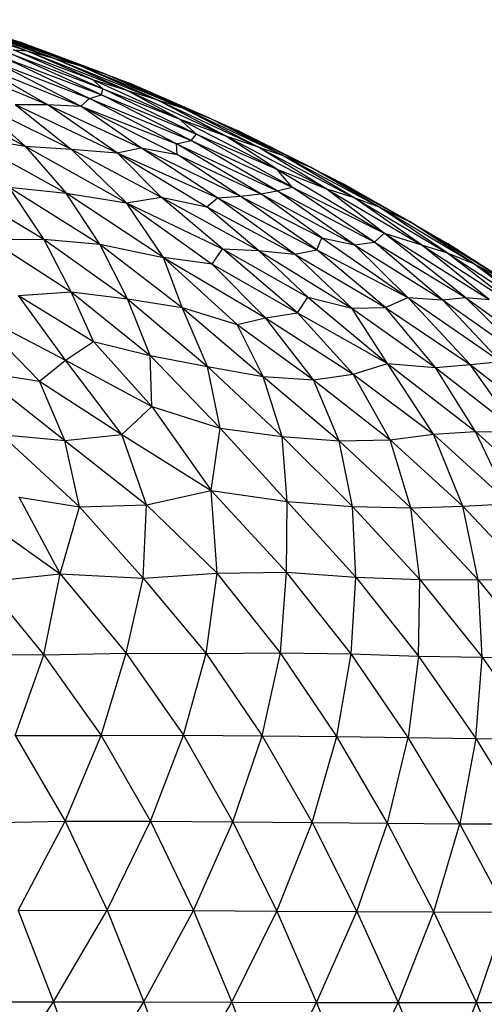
# Paper-space layout '_Posterior' of a CAD drawing. Header units: millimetres. Extents: x -187 to 213, y -209 to 424.
# Tile 24 of 26: x 65 to 81, y 108 to 143. Entities that reach past the tile are written whole.
import ezdxf

# ---------------------------------------------------------------- set-up
doc = ezdxf.new("R2010")
doc.units = ezdxf.units.MM

psp = doc.layouts.new('_Posterior')

# ---------------------------------------------------------------- linework, layer by layer
at = {"color": 7, "linetype": 'Continuous', "lineweight": 25}
for p, q in [((61.862, 143.013), (65.192, 141.903)), ((65.192, 141.903), (62.461, 142.916)), ((62.461, 142.916), (66.111, 141.664)), ((66.111, 141.664), (63.258, 142.724)), ((67.019, 141.402), (63.258, 142.724)), ((67.019, 141.402), (64.12, 142.481)), ((67.927, 141.099), (64.12, 142.481)), ((64.12, 142.481), (64.952, 142.21)), ((67.885, 140.564), (64.719, 141.939)), ((64.719, 141.939), (67.519, 140.892)), ((64.719, 141.939), (65.192, 141.903)), ((67.927, 141.099), (64.952, 142.21)), ((67.416, 140.221), (64.399, 141.664)), ((64.399, 141.664), (67.836, 140.347)), ((67.836, 140.347), (64.654, 141.787)), ((64.654, 141.787), (67.885, 140.564)), ((67.519, 140.892), (65.192, 141.903)), ((65.192, 141.903), (68.728, 140.513)), ((65.192, 141.903), (66.111, 141.664)), ((68.728, 140.513), (66.111, 141.664)), ((66.111, 141.664), (69.785, 140.185)), ((66.111, 141.664), (67.019, 141.402)), ((62.354, 141.485), (65.905, 140.008)), ((65.905, 140.008), (63.35, 141.466)), ((63.35, 141.466), (67.107, 139.947)), ((67.107, 139.947), (64.002, 141.537)), ((64.002, 141.537), (67.416, 140.221)), ((69.785, 140.185), (67.019, 141.402)), ((70.704, 139.885), (67.019, 141.402)), ((67.019, 141.402), (67.927, 141.099)), ((67.885, 140.564), (67.519, 140.892)), ((67.519, 140.892), (70.594, 139.498)), ((67.519, 140.892), (68.728, 140.513)), ((70.704, 139.885), (67.927, 141.099)), ((71.646, 139.531), (67.927, 141.099)), ((67.927, 141.099), (68.831, 140.754)), ((67.836, 140.347), (67.885, 140.564)), ((71.215, 138.945), (67.885, 140.564)), ((67.885, 140.564), (70.594, 139.498)), ((71.646, 139.531), (68.831, 140.754)), ((61.797, 140.271), (65.127, 138.522)), ((67.107, 139.947), (67.416, 140.221)), ((67.416, 140.221), (67.836, 140.347)), ((70.506, 138.604), (67.416, 140.221)), ((67.416, 140.221), (71.017, 138.722)), ((71.017, 138.722), (67.836, 140.347)), ((67.836, 140.347), (71.215, 138.945)), ((70.594, 139.498), (68.728, 140.513)), ((68.728, 140.513), (72.245, 138.893)), ((68.728, 140.513), (69.785, 140.185)), ((72.245, 138.893), (69.785, 140.185)), ((69.785, 140.185), (73.363, 138.517)), ((69.785, 140.185), (70.704, 139.885)), ((63.35, 140.107), (65.127, 138.522)), ((63.35, 140.107), (66.76, 138.417)), ((64.776, 140.004), (65.905, 140.008)), ((64.776, 140.004), (66.76, 138.417)), ((64.776, 140.004), (68.389, 138.287)), ((68.389, 138.287), (65.905, 140.008)), ((65.905, 140.008), (69.239, 138.467)), ((65.905, 140.008), (67.107, 139.947)), ((69.239, 138.467), (67.107, 139.947)), ((67.107, 139.947), (70.525, 138.223)), ((67.107, 139.947), (70.506, 138.604)), ((73.363, 138.517), (70.704, 139.885)), ((74.256, 138.208), (70.704, 139.885)), ((70.704, 139.885), (71.646, 139.531)), ((71.215, 138.945), (70.594, 139.498)), ((70.594, 139.498), (74.061, 137.711)), ((70.594, 139.498), (72.245, 138.893)), ((74.256, 138.208), (71.646, 139.531)), ((75.255, 137.783), (71.646, 139.531)), ((71.646, 139.531), (72.684, 139.069)), ((62.899, 138.889), (66.581, 136.85)), ((62.899, 138.889), (65.127, 138.522)), ((71.017, 138.722), (71.215, 138.945)), ((74.603, 137.066), (71.215, 138.945)), ((71.215, 138.945), (74.061, 137.711)), ((74.061, 137.711), (72.245, 138.893)), ((72.245, 138.893), (75.797, 137.019)), ((72.245, 138.893), (73.363, 138.517)), ((75.255, 137.783), (72.684, 139.069)), ((65.127, 138.522), (66.581, 136.85)), ((65.127, 138.522), (68.728, 136.513)), ((65.127, 138.522), (66.76, 138.417)), ((68.389, 138.287), (69.239, 138.467)), ((71.959, 136.689), (69.239, 138.467)), ((69.239, 138.467), (72.757, 136.753)), ((69.239, 138.467), (70.525, 138.223)), ((70.506, 138.604), (71.017, 138.722)), ((70.525, 138.223), (70.506, 138.604)), ((73.497, 136.833), (70.506, 138.604)), ((70.506, 138.604), (74.073, 136.942)), ((74.073, 136.942), (71.017, 138.722)), ((71.017, 138.722), (74.603, 137.066)), ((75.797, 137.019), (73.363, 138.517)), ((73.363, 138.517), (76.793, 136.703)), ((73.363, 138.517), (74.256, 138.208)), ((66.76, 138.417), (68.728, 136.513)), ((66.76, 138.417), (69.957, 136.716)), ((66.76, 138.417), (68.389, 138.287)), ((69.957, 136.716), (68.389, 138.287)), ((68.389, 138.287), (71.574, 136.367)), ((68.389, 138.287), (71.959, 136.689)), ((72.757, 136.753), (70.525, 138.223)), ((70.525, 138.223), (73.497, 136.833)), ((76.793, 136.703), (74.256, 138.208)), ((77.689, 136.371), (74.256, 138.208)), ((74.256, 138.208), (75.255, 137.783)), ((77.689, 136.371), (75.255, 137.783)), ((78.776, 135.847), (75.255, 137.783)), ((75.255, 137.783), (76.445, 137.177)), ((74.603, 137.066), (74.061, 137.711)), ((74.061, 137.711), (77.868, 135.436)), ((74.061, 137.711), (75.797, 137.019)), ((62.751, 137.044), (65.791, 135.22)), ((65.791, 135.22), (64.566, 137.062)), ((64.566, 137.062), (67.778, 135.04)), ((64.566, 137.062), (66.581, 136.85)), ((74.073, 136.942), (74.603, 137.066)), ((77.533, 135.116), (74.603, 137.066)), ((74.603, 137.066), (77.868, 135.436)), ((78.776, 135.847), (76.445, 137.177)), ((67.778, 135.04), (66.581, 136.85)), ((70.044, 134.574), (66.581, 136.85)), ((66.581, 136.85), (68.728, 136.513)), ((68.728, 136.513), (69.957, 136.716)), ((72.139, 134.878), (69.957, 136.716)), ((69.957, 136.716), (73.409, 134.823)), ((69.957, 136.716), (71.574, 136.367)), ((71.574, 136.367), (71.959, 136.689)), ((71.959, 136.689), (72.757, 136.753)), ((74.706, 134.691), (71.959, 136.689)), ((71.959, 136.689), (75.488, 134.838)), ((72.757, 136.753), (73.497, 136.833)), ((75.488, 134.838), (72.757, 136.753)), ((72.757, 136.753), (75.66, 135.271)), ((73.497, 136.833), (74.073, 136.942)), ((75.66, 135.271), (73.497, 136.833)), ((73.497, 136.833), (76.819, 135.026)), ((76.819, 135.026), (74.073, 136.942)), ((74.073, 136.942), (77.533, 135.116)), ((77.868, 135.436), (75.797, 137.019)), ((75.797, 137.019), (79.192, 135.021)), ((75.797, 137.019), (76.793, 136.703)), ((79.192, 135.021), (76.793, 136.703)), ((76.793, 136.703), (80.111, 134.741)), ((76.793, 136.703), (77.689, 136.371)), ((70.044, 134.574), (68.728, 136.513)), ((68.728, 136.513), (71.769, 134.332)), ((68.728, 136.513), (72.139, 134.878)), ((73.409, 134.823), (71.574, 136.367)), ((71.574, 136.367), (74.706, 134.691)), ((80.111, 134.741), (77.689, 136.371)), ((81.038, 134.359), (77.689, 136.371)), ((77.689, 136.371), (78.776, 135.847)), ((81.038, 134.359), (78.776, 135.847)), ((82.202, 133.727), (78.776, 135.847)), ((78.776, 135.847), (80.123, 135.073)), ((77.533, 135.116), (77.868, 135.436)), ((80.76, 133.146), (77.868, 135.436)), ((77.868, 135.436), (81.595, 133.085)), ((77.868, 135.436), (79.192, 135.021)), ((63.884, 135.204), (65.791, 135.22)), ((63.884, 135.204), (66.764, 133.347)), ((66.764, 133.347), (65.791, 135.22)), ((65.791, 135.22), (68.759, 133.105)), ((65.791, 135.22), (67.778, 135.04)), ((68.759, 133.105), (67.778, 135.04)), ((67.778, 135.04), (70.7, 132.794)), ((67.778, 135.04), (70.044, 134.574)), ((75.488, 134.838), (75.66, 135.271)), ((75.66, 135.271), (78.715, 133.148)), ((75.66, 135.271), (76.819, 135.026)), ((76.819, 135.026), (77.533, 135.116)), ((78.715, 133.148), (76.819, 135.026)), ((76.819, 135.026), (79.947, 133.062)), ((79.947, 133.062), (77.533, 135.116)), ((77.533, 135.116), (80.76, 133.146)), ((81.595, 133.085), (79.192, 135.021)), ((79.192, 135.021), (82.518, 132.864)), ((79.192, 135.021), (80.111, 134.741)), ((82.202, 133.727), (80.123, 135.073)), ((83.556, 132.861), (80.123, 135.073)), ((71.769, 134.332), (72.139, 134.878)), ((74.801, 132.607), (72.139, 134.878)), ((72.139, 134.878), (75.164, 133.158)), ((72.139, 134.878), (73.409, 134.823)), ((75.164, 133.158), (73.409, 134.823)), ((73.409, 134.823), (76.724, 132.773)), ((73.409, 134.823), (74.706, 134.691)), ((74.706, 134.691), (75.488, 134.838)), ((76.724, 132.773), (74.706, 134.691)), ((74.706, 134.691), (77.922, 132.799)), ((77.922, 132.799), (75.488, 134.838)), ((75.488, 134.838), (78.715, 133.148)), ((82.518, 132.864), (80.111, 134.741)), ((80.111, 134.741), (83.358, 132.603)), ((80.111, 134.741), (81.038, 134.359)), ((70.7, 132.794), (70.044, 134.574)), ((72.654, 132.192), (70.044, 134.574)), ((70.044, 134.574), (73.657, 132.433)), ((71.769, 134.332), (70.044, 134.574)), ((71.769, 134.332), (73.657, 132.433)), ((71.769, 134.332), (74.801, 132.607)), ((83.358, 132.603), (81.038, 134.359)), ((84.296, 132.173), (81.038, 134.359)), ((81.038, 134.359), (82.202, 133.727)), ((64.898, 133.227), (66.764, 133.347)), ((66.565, 130.931), (64.898, 133.227)), ((64.898, 133.227), (67.557, 131.585)), ((67.557, 131.585), (66.764, 133.347)), ((66.764, 133.347), (69.571, 131.091)), ((66.764, 133.347), (68.759, 133.105)), ((69.571, 131.091), (68.759, 133.105)), ((68.759, 133.105), (71.597, 130.706)), ((68.759, 133.105), (70.7, 132.794)), ((74.801, 132.607), (75.164, 133.158)), ((75.164, 133.158), (77.994, 130.807)), ((75.164, 133.158), (76.724, 132.773)), ((77.922, 132.799), (78.715, 133.148)), ((80.928, 130.775), (78.715, 133.148)), ((78.715, 133.148), (82.003, 130.88)), ((78.715, 133.148), (79.947, 133.062)), ((79.947, 133.062), (80.76, 133.146)), ((82.003, 130.88), (79.947, 133.062)), ((79.947, 133.062), (83.079, 130.859)), ((83.079, 130.859), (80.76, 133.146)), ((80.76, 133.146), (84.018, 130.819)), ((80.76, 133.146), (81.595, 133.085)), ((63.208, 132.681), (65.642, 130.175)), ((63.208, 132.681), (66.565, 130.931)), ((71.597, 130.706), (70.7, 132.794)), ((70.7, 132.794), (73.581, 130.351)), ((70.7, 132.794), (72.654, 132.192)), ((73.657, 132.433), (74.801, 132.607)), ((76.77, 130.427), (74.801, 132.607)), ((74.801, 132.607), (77.994, 130.807)), ((76.724, 132.773), (77.922, 132.799)), ((77.994, 130.807), (76.724, 132.773)), ((76.724, 132.773), (79.695, 130.66)), ((79.695, 130.66), (77.922, 132.799)), ((77.922, 132.799), (80.928, 130.775)), ((72.654, 132.192), (73.657, 132.433)), ((73.581, 130.351), (72.654, 132.192)), ((72.654, 132.192), (75.366, 130.227)), ((75.366, 130.227), (73.657, 132.433)), ((73.657, 132.433), (76.77, 130.427)), ((66.565, 130.931), (67.557, 131.585)), ((67.557, 131.585), (69.621, 129.279)), ((67.557, 131.585), (69.571, 131.091)), ((69.621, 129.279), (69.571, 131.091)), ((69.571, 131.091), (72.055, 128.508)), ((69.571, 131.091), (71.597, 130.706)), ((65.642, 130.175), (66.565, 130.931)), ((68.557, 128.292), (66.565, 130.931)), ((66.565, 130.931), (69.621, 129.279)), ((76.77, 130.427), (77.994, 130.807)), ((79.623, 128.295), (77.994, 130.807)), ((77.994, 130.807), (81.115, 128.392)), ((77.994, 130.807), (79.695, 130.66)), ((79.695, 130.66), (80.928, 130.775)), ((80.928, 130.775), (82.003, 130.88)), ((82.614, 128.376), (80.928, 130.775)), ((80.928, 130.775), (83.899, 128.416)), ((63.414, 130.539), (66.539, 128.072)), ((63.414, 130.539), (65.642, 130.175)), ((72.055, 128.508), (71.597, 130.706)), ((71.597, 130.706), (74.248, 128.211)), ((71.597, 130.706), (73.581, 130.351)), ((75.366, 130.227), (76.77, 130.427)), ((78.082, 128.095), (76.77, 130.427)), ((76.77, 130.427), (79.623, 128.295)), ((81.115, 128.392), (79.695, 130.66)), ((79.695, 130.66), (82.614, 128.376)), ((66.539, 128.072), (65.642, 130.175)), ((65.642, 130.175), (68.557, 128.292)), ((74.248, 128.211), (73.581, 130.351)), ((73.581, 130.351), (76.281, 128.063)), ((73.581, 130.351), (75.366, 130.227)), ((76.281, 128.063), (75.366, 130.227)), ((75.366, 130.227), (78.082, 128.095)), ((68.557, 128.292), (69.621, 129.279)), ((69.621, 129.279), (71.73, 126.302)), ((69.621, 129.279), (72.055, 128.508)), ((66.539, 128.072), (68.557, 128.292)), ((69.438, 125.792), (68.557, 128.292)), ((68.557, 128.292), (71.73, 126.302)), ((71.73, 126.302), (72.055, 128.508)), ((72.055, 128.508), (74.435, 125.907)), ((72.055, 128.508), (74.248, 128.211)), ((78.082, 128.095), (79.623, 128.295)), ((79.623, 128.295), (81.115, 128.392)), ((80.664, 125.746), (79.623, 128.295)), ((79.623, 128.295), (82.335, 125.828)), ((82.335, 125.828), (81.115, 128.392)), ((81.115, 128.392), (83.911, 125.86)), ((81.115, 128.392), (82.614, 128.376)), ((64.273, 128.286), (67.057, 125.715)), ((64.273, 128.286), (66.539, 128.072)), ((67.057, 125.715), (66.539, 128.072)), ((66.539, 128.072), (69.438, 125.792)), ((74.435, 125.907), (74.248, 128.211)), ((74.248, 128.211), (76.751, 125.732)), ((74.248, 128.211), (76.281, 128.063)), ((76.281, 128.063), (78.082, 128.095)), ((76.751, 125.732), (76.281, 128.063)), ((76.281, 128.063), (78.818, 125.685)), ((78.818, 125.685), (78.082, 128.095)), ((78.082, 128.095), (80.664, 125.746)), ((69.438, 125.792), (71.73, 126.302)), ((71.94, 123.359), (71.73, 126.302)), ((74.401, 123.399), (71.73, 126.302)), ((71.73, 126.302), (74.435, 125.907)), ((66.367, 123.342), (64.917, 126.058)), ((64.917, 126.058), (67.057, 125.715)), ((74.401, 123.399), (74.435, 125.907)), ((74.435, 125.907), (76.869, 123.225)), ((74.435, 125.907), (76.751, 125.732)), ((63.25, 125.567), (66.367, 123.342)), ((66.367, 123.342), (67.057, 125.715)), ((67.057, 125.715), (69.438, 125.792)), ((67.057, 125.715), (69.316, 123.188)), ((69.316, 123.188), (69.438, 125.792)), ((71.94, 123.359), (69.438, 125.792)), ((76.869, 123.225), (76.751, 125.732)), ((76.751, 125.732), (79.135, 123.136)), ((76.751, 125.732), (78.818, 125.685)), ((78.818, 125.685), (80.664, 125.746)), ((79.135, 123.136), (78.818, 125.685)), ((78.818, 125.685), (81.206, 123.122)), ((80.664, 125.746), (82.335, 125.828)), ((81.206, 123.122), (80.664, 125.746)), ((80.664, 125.746), (83.102, 123.147)), ((71.94, 123.359), (74.401, 123.399)), ((74.191, 120.536), (74.401, 123.399)), ((76.697, 120.5), (74.401, 123.399)), ((74.401, 123.399), (76.869, 123.225)), ((63.666, 123.058), (66.367, 123.342)), ((63.666, 123.058), (65.791, 120.467)), ((65.791, 120.467), (66.367, 123.342)), ((66.367, 123.342), (68.713, 120.522)), ((66.367, 123.342), (69.316, 123.188)), ((68.713, 120.522), (69.316, 123.188)), ((69.316, 123.188), (71.94, 123.359)), ((69.316, 123.188), (71.555, 120.509)), ((71.555, 120.509), (71.94, 123.359)), ((74.191, 120.536), (71.94, 123.359)), ((76.697, 120.5), (76.869, 123.225)), ((76.869, 123.225), (79.097, 120.418)), ((76.869, 123.225), (79.135, 123.136)), ((79.097, 120.418), (79.135, 123.136)), ((79.135, 123.136), (81.347, 120.376)), ((79.135, 123.136), (81.206, 123.122)), ((81.206, 123.122), (83.102, 123.147)), ((81.347, 120.376), (81.206, 123.122)), ((81.206, 123.122), (83.438, 120.365)), ((62.583, 120.482), (65.791, 120.467)), ((64.776, 117.596), (65.791, 120.467)), ((65.791, 120.467), (68.713, 120.522)), ((65.791, 120.467), (67.828, 117.605)), ((67.828, 117.605), (68.713, 120.522)), ((68.713, 120.522), (70.746, 117.606)), ((68.713, 120.522), (71.555, 120.509)), ((70.746, 117.606), (71.555, 120.509)), ((71.555, 120.509), (74.191, 120.536)), ((71.555, 120.509), (73.546, 117.584)), ((73.546, 117.584), (74.191, 120.536)), ((76.197, 117.563), (74.191, 120.536)), ((74.191, 120.536), (76.697, 120.5)), ((76.197, 117.563), (76.697, 120.5)), ((78.727, 117.526), (76.697, 120.5)), ((76.697, 120.5), (79.097, 120.418)), ((79.097, 120.418), (78.727, 117.526)), ((79.097, 120.418), (81.126, 117.488)), ((79.097, 120.418), (81.347, 120.376)), ((81.126, 117.488), (81.347, 120.376)), ((81.347, 120.376), (83.392, 117.469)), ((81.347, 120.376), (83.438, 120.365)), ((64.776, 117.596), (67.828, 117.605)), ((64.776, 117.596), (66.546, 114.561)), ((66.546, 114.561), (67.828, 117.605)), ((67.828, 117.605), (70.746, 117.606)), ((67.828, 117.605), (69.579, 114.559)), ((69.579, 114.559), (70.746, 117.606)), ((70.746, 117.606), (72.501, 114.54)), ((70.746, 117.606), (73.546, 117.584)), ((72.501, 114.54), (73.546, 117.584)), ((73.546, 117.584), (75.312, 114.514)), ((73.546, 117.584), (76.197, 117.563)), ((75.312, 114.514), (76.197, 117.563)), ((77.994, 114.489), (76.197, 117.563)), ((76.197, 117.563), (78.727, 117.526)), ((77.994, 114.489), (78.727, 117.526)), ((80.558, 114.469), (78.727, 117.526)), ((78.727, 117.526), (81.126, 117.488)), ((81.126, 117.488), (80.558, 114.469)), ((81.126, 117.488), (82.995, 114.454)), ((81.126, 117.488), (83.392, 117.469)), ((63.426, 114.494), (66.546, 114.561)), ((64.875, 111.383), (66.546, 114.561)), ((66.546, 114.561), (68.038, 111.397)), ((66.546, 114.561), (69.579, 114.559)), ((68.038, 111.397), (69.579, 114.559)), ((69.579, 114.559), (71.101, 111.387)), ((69.579, 114.559), (72.501, 114.54)), ((71.101, 111.387), (72.501, 114.54)), ((72.501, 114.54), (74.057, 111.369)), ((72.501, 114.54), (75.312, 114.514)), ((74.057, 111.369), (75.312, 114.514)), ((75.312, 114.514), (76.903, 111.351)), ((75.312, 114.514), (77.994, 114.489)), ((76.903, 111.351), (77.994, 114.489)), ((79.634, 111.34), (77.994, 114.489)), ((77.994, 114.489), (80.558, 114.469)), ((79.634, 111.34), (80.558, 114.469)), ((82.24, 111.332), (80.558, 114.469)), ((80.558, 114.469), (82.995, 114.454)), ((64.875, 111.383), (68.038, 111.397)), ((64.875, 111.383), (66.134, 108.144)), ((66.134, 108.144), (68.038, 111.397)), ((68.038, 111.397), (69.346, 108.143)), ((68.038, 111.397), (71.101, 111.387)), ((69.346, 108.143), (71.101, 111.387)), ((71.101, 111.387), (72.463, 108.135)), ((71.101, 111.387), (74.057, 111.369)), ((72.463, 108.135), (74.057, 111.369)), ((74.057, 111.369), (75.473, 108.126)), ((74.057, 111.369), (76.903, 111.351)), ((75.473, 108.126), (76.903, 111.351)), ((76.903, 111.351), (78.368, 108.12)), ((76.903, 111.351), (79.634, 111.34)), ((78.368, 108.12), (79.634, 111.34)), ((81.149, 108.116), (79.634, 111.34)), ((79.634, 111.34), (82.24, 111.332)), ((81.149, 108.116), (82.24, 111.332)), ((62.819, 108.137), (66.134, 108.144)), ((63.914, 104.827), (66.134, 108.144)), ((66.134, 108.144), (67.282, 104.826)), ((66.134, 108.144), (69.346, 108.143)), ((67.282, 104.826), (69.346, 108.143)), ((69.346, 108.143), (70.552, 104.823)), ((69.346, 108.143), (72.463, 108.135)), ((70.552, 104.823), (72.463, 108.135)), ((72.463, 108.135), (73.725, 104.821)), ((72.463, 108.135), (75.473, 108.126)), ((73.725, 104.821), (75.473, 108.126)), ((75.473, 108.126), (76.789, 104.819)), ((75.473, 108.126), (78.368, 108.12)), ((76.789, 104.819), (78.368, 108.12)), ((78.368, 108.12), (79.737, 104.817)), ((78.368, 108.12), (81.149, 108.116)), ((79.737, 104.817), (81.149, 108.116)), ((82.568, 104.817), (81.149, 108.116)), ((81.149, 108.116), (83.808, 108.115))]:
    psp.add_line(p, q, dxfattribs=at)

doc.saveas('drawing.dxf')
